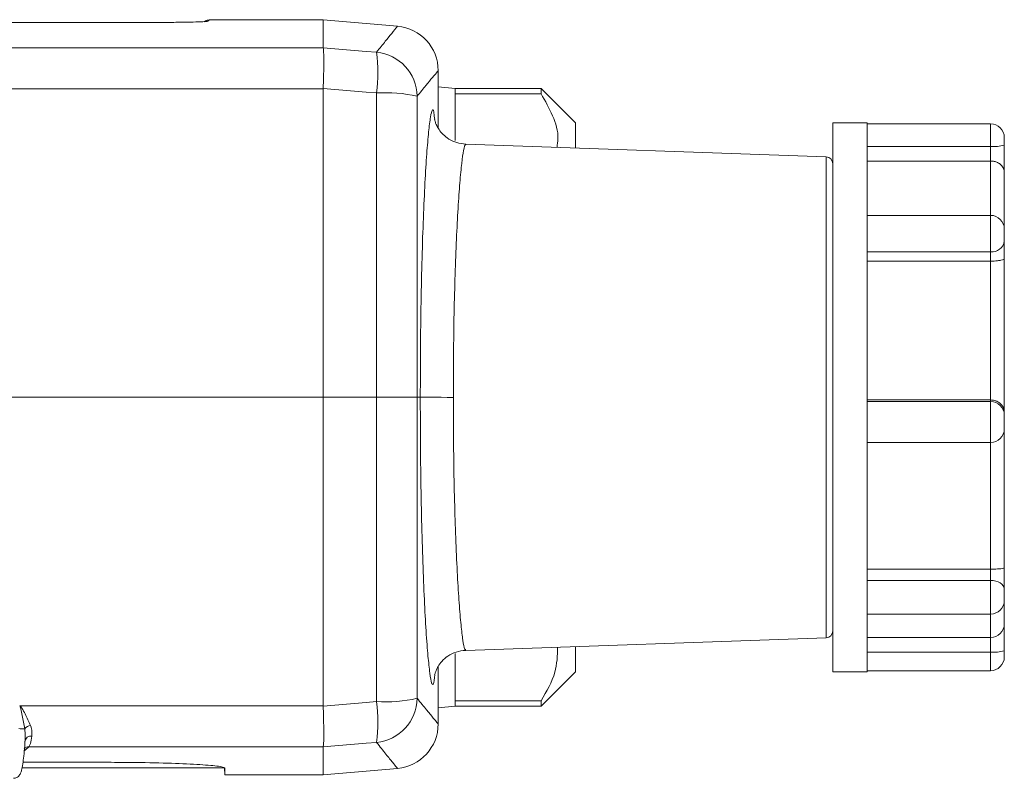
# Model space of a CAD drawing. Header units: millimetres. Extents: x -72 to 415, y 5 to 292.
# Tile 42 of 59: x 171 to 200, y 180 to 202. Entities that reach past the tile are written whole.
import ezdxf

# ---------------------------------------------------------------- set-up
doc = ezdxf.new("R2010")
doc.units = ezdxf.units.MM

msp = doc.modelspace()

# ---------------------------------------------------------------- linework, layer by layer
at = {"color": 7, "linetype": 'Continuous', "lineweight": 15}
for p, q in [((176.397, 201.731), (176.328, 201.727)), ((179.831, 201.785), (176.514, 201.785)), ((181.994, 201.595), (179.831, 201.785)), ((179.831, 201.785), (179.831, 200.964)), ((174.807, 201.705), (169.573, 201.705)), ((174.807, 201.705), (169.573, 201.705)), ((174.807, 201.705), (174.807, 201.705)), ((179.831, 200.964), (179.831, 200.964)), ((183.181, 200.3), (183.181, 198.632)), ((179.831, 199.774), (167.643, 199.774)), ((179.831, 199.778), (179.831, 199.774)), ((179.831, 199.774), (179.831, 190.785)), ((183.681, 199.785), (183.181, 199.828)), ((186.181, 199.785), (183.681, 199.785)), ((183.681, 199.625), (183.681, 199.785)), ((183.681, 199.785), (183.681, 198.261)), ((187.181, 198.785), (186.181, 199.785)), ((186.181, 199.625), (186.181, 199.785)), ((186.181, 199.625), (183.681, 199.625)), ((183.076, 198.921), (183.082, 198.878)), ((187.181, 198.785), (187.181, 198.047)), ((195.681, 198.785), (194.681, 198.785)), ((194.681, 198.785), (194.681, 184.606)), ((195.681, 198.785), (195.681, 198.747)), ((199.281, 198.75), (195.681, 198.75)), ((195.681, 198.747), (195.681, 195.866)), ((199.681, 198.35), (199.681, 198.13)), ((194.488, 197.791), (183.987, 198.158)), ((195.681, 198.092), (199.281, 198.092)), ((199.281, 197.668), (199.281, 198.092)), ((199.681, 198.13), (199.681, 197.331)), ((195.681, 197.668), (199.281, 197.668)), ((199.681, 197.331), (199.681, 195.685)), ((199.281, 196.085), (195.681, 196.085)), ((195.681, 195.866), (195.681, 190.009)), ((199.681, 195.685), (199.681, 195.331)), ((199.681, 195.331), (199.681, 194.821)), ((195.681, 195.022), (199.281, 195.022)), ((199.281, 194.751), (199.281, 195.022)), ((195.681, 194.751), (199.281, 194.751)), ((199.281, 190.706), (199.281, 194.751)), ((199.681, 194.821), (199.681, 190.344)), ((179.831, 190.785), (158.653, 190.785)), ((179.831, 190.785), (179.831, 181.795)), ((181.384, 190.785), (179.831, 190.785)), ((182.568, 190.785), (182.662, 190.785)), ((195.681, 190.706), (199.281, 190.706)), ((195.681, 190.664), (199.281, 190.664)), ((199.281, 190.664), (199.281, 190.706)), ((199.681, 190.344), (199.681, 190.266)), ((199.681, 190.266), (199.681, 189.867)), ((195.681, 190.009), (195.681, 184.606)), ((199.681, 189.867), (199.681, 185.817)), ((195.681, 189.467), (199.281, 189.467)), ((199.281, 185.779), (199.281, 189.511)), ((195.681, 185.779), (199.281, 185.779)), ((199.281, 185.45), (199.281, 185.779)), ((199.681, 185.817), (199.681, 185.196)), ((195.681, 185.45), (199.281, 185.45)), ((199.681, 185.196), (199.681, 184.869)), ((199.681, 184.869), (199.681, 184.185)), ((194.681, 184.606), (194.681, 182.785)), ((195.681, 184.606), (195.681, 182.785)), ((195.681, 184.469), (199.281, 184.469)), ((199.681, 184.185), (199.681, 183.4)), ((183.987, 183.411), (194.488, 183.778)), ((195.681, 183.785), (199.281, 183.785)), ((187.181, 183.523), (187.181, 182.785)), ((195.681, 183.361), (199.281, 183.361)), ((199.681, 183.4), (199.681, 183.22)), ((183.681, 183.325), (183.681, 181.785)), ((183.181, 182.943), (183.181, 181.269)), ((186.181, 181.785), (187.181, 182.785)), ((194.681, 182.785), (195.681, 182.785)), ((195.681, 182.82), (199.281, 182.82)), ((183.083, 182.7), (183.081, 182.673)), ((183.681, 181.945), (186.181, 181.945)), ((183.681, 181.785), (183.681, 181.945)), ((186.181, 181.785), (186.181, 181.945)), ((170.999, 181.795), (179.831, 181.795)), ((179.831, 181.795), (179.831, 181.791)), ((183.181, 181.741), (183.681, 181.785)), ((183.681, 181.785), (186.181, 181.785)), ((179.831, 180.605), (171.254, 180.605)), ((179.831, 180.605), (179.831, 180.605)), ((179.831, 180.605), (179.831, 179.785)), ((171.054, 179.985), (176.956, 179.985)), ((173.656, 180.15), (171.083, 180.15)), ((176.956, 179.985), (176.963, 179.785)), ((179.831, 179.785), (181.994, 179.974)), ((176.963, 179.785), (179.831, 179.785))]:
    msp.add_line(p, q, dxfattribs=at)
at = {"color": 8, "linetype": 'Continuous', "lineweight": 15}
for p, q in [((176.514, 201.785), (176.47, 201.741)), ((168.905, 200.964), (179.831, 200.964)), ((199.281, 198.092), (199.281, 198.75)), ((194.488, 190.785), (194.488, 197.791)), ((199.281, 196.085), (199.281, 197.668)), ((199.281, 195.022), (199.281, 196.085)), ((194.488, 183.778), (194.488, 190.785)), ((199.281, 189.467), (199.281, 190.664)), ((199.281, 184.469), (199.281, 185.45)), ((199.281, 183.785), (199.281, 184.469)), ((199.281, 183.361), (199.281, 183.785)), ((199.281, 182.82), (199.281, 183.361))]:
    msp.add_line(p, q, dxfattribs=at)
at = {"color": 7, "linetype": 'Continuous', "lineweight": 15, "flags": 128}
for points in [[(179.831, 200.964), (181.084, 200.863), (181.385, 200.838)], [(181.385, 199.652), (181.084, 199.676), (179.831, 199.778)], [(183.625, 190.783), (183.443, 190.783), (183.267, 190.784), (183.105, 190.784), (182.962, 190.784), (182.842, 190.784), (182.751, 190.785), (182.69, 190.785), (182.662, 190.785)], [(199.281, 185.45), (199.359, 185.446), (199.434, 185.431), (199.503, 185.408), (199.564, 185.376), (199.613, 185.338), (199.65, 185.294), (199.673, 185.246), (199.681, 185.196)], [(179.831, 181.791), (181.084, 181.893), (181.385, 181.918)], [(181.385, 180.731), (181.084, 180.707), (179.831, 180.605)]]:
    msp.add_lwpolyline(points, dxfattribs=at)
at = {"color": 7, "linetype": 'Continuous', "lineweight": 15}
for centre, radius, start, end in [((176.514, 201.585), 0.2, 101.3522, 135), ((181.881, 200.3), 1.3, 360, 85), ((177.013, 200.245), 4.412, 352.2723, 7.7277), ((181.264, 199.54), 1.304, 0.6548, 84.7113), ((181.632, 195.41), 4.249, 77.263, 93.3354), ((199.281, 198.35), 0.4, 360, 90), ((199.38, 199.152), 1.065, 264.662, 286.4163), ((194.481, 197.592), 0.2, 360, 88), ((199.281, 195.685), 0.4, 0, 90), ((199.321, 195.383), 0.363, 263.6255, 351.7357), ((199.282, 190.265), 0.399, 0.1356, 90.135), ((199.281, 189.867), 0.4, 270, 0), ((199.281, 184.869), 0.4, 270, 0), ((194.481, 183.978), 0.2, 272, 0), ((199.281, 184.185), 0.4, 270, 0), ((199.38, 184.421), 1.065, 264.6603, 286.418), ((199.281, 183.22), 0.4, 270, 0), ((181.632, 186.16), 4.249, 266.6649, 282.737), ((181.264, 182.03), 1.304, 275.2886, 359.3454), ((175.69, 178.379), 5.803, 143.9279, 144.0372), ((177.012, 181.324), 4.412, 352.2727, 7.7273), ((171.11, 184.578), 3.449, 267.5241, 270.3594), ((171.362, 180.913), 0.316, 100.8862, 136.844), ((181.881, 181.269), 1.3, 275, 0), ((171.308, 180.745), 0.168, 78.7803, 173.5126)]:
    msp.add_arc(centre, radius, start, end, dxfattribs=at)
at = {"color": 8, "linetype": 'Continuous', "lineweight": 15}
for centre, radius, start, end in [((176.47, 201.541), 0.2, 89.9747, 104.1896), ((171.253, 180.407), 0.198, 89.5196, 132.2584)]:
    msp.add_arc(centre, radius, start, end, dxfattribs=at)
at = {"color": 7, "linetype": 'Continuous', "lineweight": 15}
msp.add_ellipse((171.296, 181.9), major_axis=(0.053, 1.3), ratio=0.100782, start_param=3.229828, end_param=3.849908, dxfattribs=at)
at = {"color": 8, "linetype": 'Continuous', "lineweight": 15}
msp.add_ellipse((177.658, 411.785), major_axis=(8.202, 231.999), ratio=0.087456, start_param=3.22238, end_param=3.228801, dxfattribs=at)
at = {"color": 7, "linetype": 'Continuous', "lineweight": 15}
for points, knots in [([(176.328, 201.727), (176.269, 201.724), (176.143, 201.718), (175.764, 201.71), (175.303, 201.706), (174.978, 201.705), (174.807, 201.705)], [0, 0, 0, 0, 0.2297813, 0.4906919, 0.7331638, 1, 1, 1, 1]), ([(181.385, 200.838), (181.385, 200.839), (181.482, 200.959), (181.653, 201.17), (181.859, 201.425), (181.977, 201.572), (181.989, 201.589), (181.994, 201.595)], [0, 0, 0, 0, 0.001637, 0.238327, 0.475149, 0.790477, 1, 1, 1, 1]), ([(179.831, 200.964), (179.832, 200.962), (179.838, 200.944), (179.846, 200.846), (179.85, 200.58), (179.845, 200.211), (179.835, 199.923), (179.831, 199.778)], [0, 0, 0, 0, 0.036974, 0.277621, 0.518295, 0.759152, 1, 1, 1, 1]), ([(183.181, 200.3), (183.176, 200.294), (183.164, 200.279), (183.043, 200.133), (182.84, 199.886), (182.659, 199.665), (182.569, 199.554)], [0, 0, 0, 0, 0.209505, 0.524844, 0.762355, 1, 1, 1, 1]), ([(181.384, 190.785), (181.384, 192.433), (181.384, 195.392), (181.385, 198.345), (181.385, 199.652)], [0, 0, 0, 0, 0.557262, 1, 1, 1, 1]), ([(182.569, 199.554), (182.569, 198.256), (182.569, 195.336), (182.568, 192.407), (182.568, 190.785), (182.568, 190.785)], [0, 0, 0, 0, 0.4448732, 0.9999932, 1, 1, 1, 1]), ([(186.181, 199.625), (186.301, 199.414), (186.545, 198.987), (186.706, 198.458), (186.658, 198.15), (186.645, 198.065)], [0, 0, 0, 0, 0.416112, 0.839909, 1, 1, 1, 1]), ([(183.991, 198.161), (183.9, 198.17), (183.724, 198.186), (183.496, 198.297), (183.323, 198.436), (183.205, 198.581), (183.134, 198.708), (183.096, 198.804), (183.08, 198.861), (183.076, 198.883), (183.077, 198.877), (183.077, 198.876)], [0, 0, 0, 0, 0.141066, 0.274409, 0.393396, 0.501725, 0.602926, 0.707442, 0.82674, 0.977111, 1, 1, 1, 1]), ([(182.662, 190.785), (182.662, 191.255), (182.663, 192.194), (182.681, 193.564), (182.71, 194.854), (182.749, 196.031), (182.797, 197.054), (182.849, 197.919), (182.885, 198.32), (182.904, 198.52)], [0, 0, 0, 0, 0.142889, 0.285778, 0.428589, 0.571401, 0.714229, 0.857056, 1, 1, 1, 1]), ([(199.281, 197.668), (199.317, 197.665), (199.39, 197.661), (199.497, 197.621), (199.598, 197.551), (199.665, 197.449), (199.681, 197.37), (199.681, 197.332), (199.681, 197.331)], [0, 0, 0, 0, 0.1455675, 0.2905543, 0.4884243, 0.7550341, 0.9946553, 1, 1, 1, 1]), ([(199.281, 194.751), (199.317, 194.752), (199.39, 194.753), (199.497, 194.762), (199.598, 194.778), (199.665, 194.799), (199.681, 194.814), (199.681, 194.821), (199.681, 194.821)], [0, 0, 0, 0, 0.145567, 0.290553, 0.488423, 0.755033, 0.994653, 1, 1, 1, 1]), ([(181.385, 181.918), (181.385, 182.487), (181.385, 183.983), (181.384, 186.938), (181.384, 189.325), (181.384, 190.785)], [0, 0, 0, 0, 0.192976, 0.506744, 1, 1, 1, 1]), ([(182.568, 190.785), (182.566, 190.785), (182.551, 190.785), (182.451, 190.785), (182.186, 190.785), (181.817, 190.785), (181.529, 190.785), (181.384, 190.785)], [0, 0, 0, 0, 0.049967, 0.28762, 0.525131, 0.762564, 1, 1, 1, 1]), ([(182.568, 190.785), (182.568, 190.785), (182.568, 190.734), (182.568, 189.297), (182.569, 186.94), (182.569, 184.068), (182.569, 182.581), (182.569, 182.015)], [0, 0, 0, 0, 0.000007, 0.017183, 0.490812, 0.806094, 1, 1, 1, 1]), ([(182.885, 183.247), (182.885, 183.251), (182.866, 183.423), (182.829, 183.967), (182.778, 184.865), (182.734, 185.961), (182.698, 187.184), (182.673, 188.513), (182.662, 189.729), (182.662, 190.492), (182.662, 190.785)], [0, 0, 0, 0, 0.003626, 0.154076, 0.304526, 0.455056, 0.605586, 0.755981, 0.906377, 1, 1, 1, 1]), ([(199.281, 190.706), (199.317, 190.703), (199.39, 190.697), (199.497, 190.654), (199.598, 190.577), (199.665, 190.468), (199.681, 190.384), (199.681, 190.345), (199.681, 190.344)], [0, 0, 0, 0, 0.145567, 0.290553, 0.488424, 0.755034, 0.994653, 1, 1, 1, 1]), ([(199.281, 185.779), (199.317, 185.78), (199.39, 185.78), (199.497, 185.784), (199.598, 185.791), (199.665, 185.802), (199.681, 185.811), (199.681, 185.817), (199.681, 185.817)], [0, 0, 0, 0, 0.145567, 0.290553, 0.488424, 0.755033, 0.994654, 1, 1, 1, 1]), ([(183.079, 182.7), (183.078, 182.699), (183.078, 182.695), (183.086, 182.731), (183.112, 182.812), (183.173, 182.94), (183.288, 183.099), (183.466, 183.257), (183.702, 183.367), (183.887, 183.421), (183.981, 183.411), (183.984, 183.411)], [0, 0, 0, 0, 0.088479, 0.234466, 0.354807, 0.468647, 0.584337, 0.713466, 0.852374, 0.996512, 1, 1, 1, 1]), ([(186.663, 183.505), (186.656, 183.26), (186.641, 182.729), (186.342, 182.219), (186.181, 181.945)], [0, 0, 0, 0, 0.461909, 1, 1, 1, 1]), ([(182.569, 182.015), (182.667, 181.895), (182.863, 181.656), (183.047, 181.432), (183.162, 181.293), (183.174, 181.277), (183.181, 181.269)], [0, 0, 0, 0, 0.259095, 0.518365, 0.759112, 1, 1, 1, 1]), ([(170.986, 181.8), (170.989, 181.8), (170.993, 181.799), (170.997, 181.797), (170.999, 181.795)], [0, 0, 0, 0, 0.491274, 1, 1, 1, 1]), ([(170.993, 181.786), (170.992, 181.788), (170.991, 181.789), (170.988, 181.791), (170.987, 181.791), (170.986, 181.791)], [0, 0, 0, 0, 0.556138, 0.785408, 1, 1, 1, 1]), ([(171.132, 181.129), (171.11, 181.258), (171.078, 181.45), (171.031, 181.656), (171.01, 181.738), (171.003, 181.763), (170.998, 181.778), (170.994, 181.785), (170.993, 181.786)], [0, 0, 0, 0, 0.592478, 0.879129, 0.931857, 0.964554, 0.99121, 1, 1, 1, 1]), ([(170.999, 181.795), (171.001, 181.794), (171.009, 181.788), (171.02, 181.775), (171.035, 181.754), (171.08, 181.682), (171.182, 181.501), (171.254, 181.335), (171.302, 181.223)], [0, 0, 0, 0, 0.0113, 0.041221, 0.075406, 0.128872, 0.413143, 1, 1, 1, 1]), ([(179.831, 181.791), (179.832, 181.769), (179.838, 181.602), (179.846, 181.297), (179.85, 180.943), (179.845, 180.686), (179.835, 180.632), (179.831, 180.605)], [0, 0, 0, 0, 0.036974, 0.27762, 0.518295, 0.759151, 1, 1, 1, 1]), ([(171.142, 180.764), (171.146, 180.851), (171.153, 180.968), (171.136, 181.096), (171.132, 181.129)], [0, 0, 0, 0, 0.739974, 1, 1, 1, 1]), ([(171.302, 181.223), (171.312, 181.193), (171.349, 181.079), (171.344, 180.981), (171.341, 180.91)], [0, 0, 0, 0, 0.270756, 1, 1, 1, 1]), ([(170.804, 179.685), (170.835, 179.689), (170.892, 179.697), (170.953, 179.742), (170.991, 179.79), (171.02, 179.848), (171.047, 179.935), (171.077, 180.088), (171.108, 180.33), (171.13, 180.571), (171.14, 180.739), (171.143, 180.794)], [0, 0, 0, 0, 0.0597387, 0.1064043, 0.1543029, 0.2175642, 0.3359943, 0.5289827, 0.7127088, 0.9058215, 1, 1, 1, 1]), ([(181.994, 179.974), (181.988, 179.982), (181.975, 179.999), (181.861, 180.141), (181.678, 180.368), (181.482, 180.61), (181.385, 180.731)], [0, 0, 0, 0, 0.240751, 0.481643, 0.740734, 1, 1, 1, 1]), ([(176.963, 179.988), (176.926, 180.004), (176.853, 180.036), (176.282, 180.085), (175.441, 180.124), (174.511, 180.146), (173.898, 180.149), (173.656, 180.15)], [0, 0, 0, 0, 0.214916, 0.429911, 0.644865, 0.859662, 1, 1, 1, 1]), ([(176.963, 179.785), (176.963, 179.787), (176.963, 179.793), (176.963, 179.841), (176.963, 179.91), (176.963, 179.968), (176.963, 179.988)], [0, 0, 0, 0, 0.249945, 0.549968, 0.849991, 1, 1, 1, 1])]:
    msp.add_open_spline(points, degree=3, knots=knots, dxfattribs=at)
at = {"color": 8, "linetype": 'Continuous', "lineweight": 15}
for points, knots in [([(176.47, 201.741), (176.466, 201.737), (176.46, 201.733), (176.348, 201.728), (176.328, 201.727)], [0, 0, 0, 0, 0.820627, 1, 1, 1, 1]), ([(182.904, 198.52), (182.922, 198.68), (182.958, 198.999), (183.008, 199.172), (183.048, 199.165), (183.068, 198.99), (183.076, 198.921)], [0, 0, 0, 0, 0.27485, 0.549792, 0.824732, 1, 1, 1, 1]), ([(183.986, 198.134), (183.982, 198.141), (183.962, 198.168), (183.922, 198.002), (183.868, 197.634), (183.813, 197.062), (183.76, 196.312), (183.713, 195.409), (183.673, 194.372), (183.644, 193.235), (183.627, 192.027), (183.626, 191.197), (183.625, 190.783)], [0, 0, 0, 0, 0.0354306, 0.1428199, 0.2501234, 0.3574268, 0.4645462, 0.5716647, 0.6786717, 0.7856778, 0.8928391, 1, 1, 1, 1]), ([(183.625, 190.783), (183.625, 190.525), (183.625, 189.859), (183.636, 188.786), (183.661, 187.622), (183.697, 186.536), (183.742, 185.58), (183.793, 184.765), (183.847, 184.126), (183.902, 183.679), (183.949, 183.436), (183.976, 183.434), (183.986, 183.433)], [0, 0, 0, 0, 0.066782, 0.172543, 0.281387, 0.387319, 0.496337, 0.602321, 0.711382, 0.817301, 0.926287, 1, 1, 1, 1]), ([(183.081, 182.673), (183.079, 182.655), (183.067, 182.49), (183.037, 182.402), (182.99, 182.429), (182.939, 182.702), (182.903, 183.067), (182.885, 183.247)], [0, 0, 0, 0, 0.030596, 0.274273, 0.517952, 0.761919, 1, 1, 1, 1])]:
    msp.add_open_spline(points, degree=3, knots=knots, dxfattribs=at)

doc.saveas('drawing.dxf')
